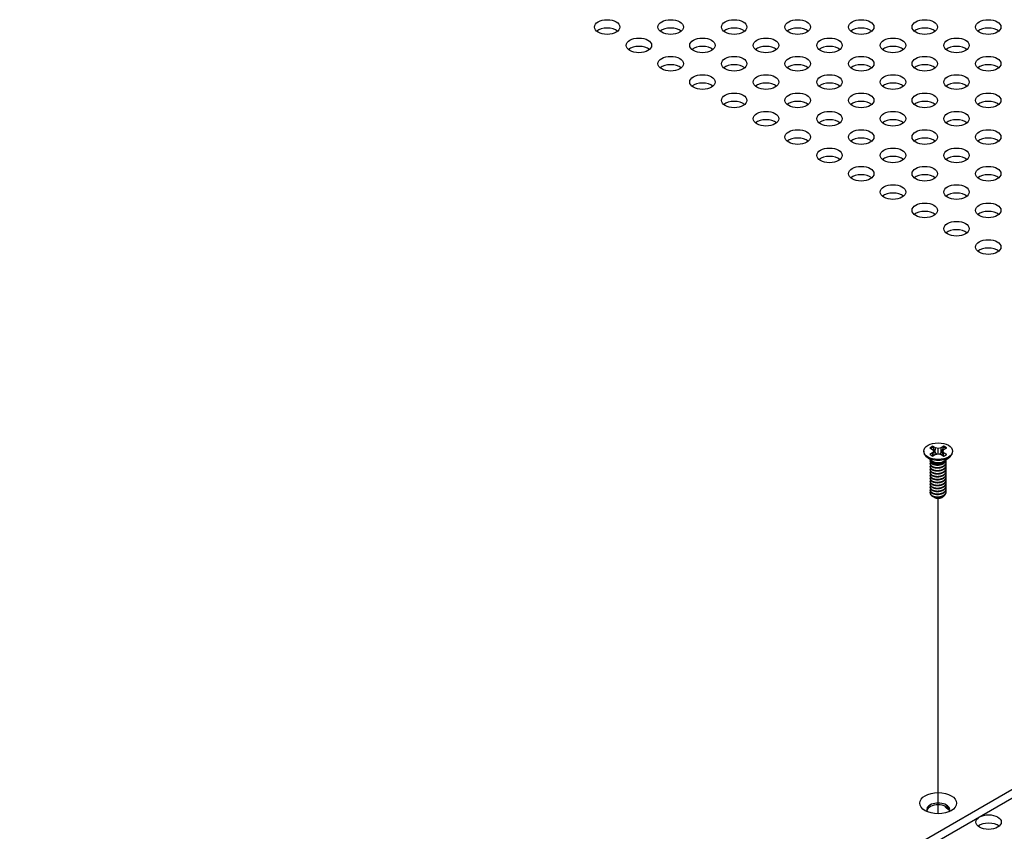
# Model space of a CAD drawing. Header units: millimetres. Extents: x 64 to 1798, y 64 to 1380.
# Tile 66 of 73: x 1493 to 1632, y 1108 to 1223. Entities that reach past the tile are written whole.
import ezdxf

# ---------------------------------------------------------------- set-up
doc = ezdxf.new("R2010")
doc.units = ezdxf.units.MM
doc.header["$LTSCALE"] = 6.666667
doc.layers.add('Tweak Trail (ANSI)', color=7, linetype='Continuous', lineweight=25)
doc.layers.add('Visible (ANSI)', color=7, linetype='Continuous', lineweight=25)

msp = doc.modelspace()

# ---------------------------------------------------------------- linework, layer by layer
at = {"layer": 'Tweak Trail (ANSI)'}
msp.add_line((1622.7564, 1110.8926), (1622.7564, 1155.5092), dxfattribs=at)
at = {"layer": 'Visible (ANSI)'}
for p, q in [((1775.6161, 1196.5324), (1477.0262, 1024.1415)), ((1478.0464, 1023.5525), (1775.6161, 1195.3545)), ((1621.5599, 1162.625), (1621.9558, 1162.3965)), ((1622.3619, 1162.631), (1621.966, 1162.8595)), ((1622.3245, 1161.9815), (1622.3619, 1162.631)), ((1622.7578, 1162.5363), (1622.3619, 1162.631)), ((1623.1537, 1162.631), (1622.7578, 1162.5363)), ((1622.7578, 1161.7995), (1622.7578, 1162.5363)), ((1623.5496, 1162.8595), (1623.1537, 1162.631)), ((1623.1911, 1161.9815), (1623.1537, 1162.631)), ((1623.5598, 1162.3965), (1623.9557, 1162.625)), ((1620.7258, 1162.1679), (1620.7258, 1162.0534)), ((1621.8602, 1160.8098), (1621.155, 1161.3323)), ((1621.9558, 1161.9393), (1621.5599, 1161.7108)), ((1621.9558, 1162.3965), (1622.1197, 1162.1679)), ((1622.1197, 1162.1679), (1621.9558, 1161.9393)), ((1621.9949, 1161.493), (1621.9558, 1161.9393)), ((1621.966, 1161.4763), (1622.3619, 1161.7048)), ((1622.1853, 1161.6029), (1622.1197, 1162.1679)), ((1622.3619, 1161.7048), (1622.7578, 1161.7995)), ((1622.7578, 1161.7995), (1623.1537, 1161.7048)), ((1623.1537, 1161.7048), (1623.5496, 1161.4763)), ((1623.3303, 1161.6029), (1623.3959, 1162.1679)), ((1623.3959, 1162.1679), (1623.5598, 1162.3965)), ((1623.5598, 1161.9393), (1623.3959, 1162.1679)), ((1623.5207, 1161.493), (1623.5598, 1161.9393)), ((1623.9557, 1161.7108), (1623.5598, 1161.9393)), ((1623.6554, 1160.8098), (1624.3606, 1161.3323)), ((1624.7898, 1162.1679), (1624.7898, 1162.0534)), ((1621.6199, 1160.7686), (1621.6199, 1160.8205)), ((1621.6199, 1160.3538), (1621.6199, 1160.4057)), ((1621.6199, 1159.9391), (1621.6199, 1159.9909)), ((1622.056, 1160.5324), (1621.9532, 1160.5917)), ((1623.5174, 1160.5657), (1623.5624, 1160.5917)), ((1623.8957, 1160.976), (1623.8957, 1160.9878)), ((1623.8957, 1160.5612), (1623.8957, 1160.6131)), ((1623.8957, 1160.1465), (1623.8957, 1160.1983)), ((1623.8957, 1159.7317), (1623.8957, 1159.7835)), ((1621.6199, 1159.5243), (1621.6199, 1159.5761)), ((1621.6199, 1159.1095), (1621.6199, 1159.1613)), ((1621.6199, 1158.6947), (1621.6199, 1158.7466)), ((1621.6199, 1158.2799), (1621.6199, 1158.3318)), ((1623.8957, 1159.3169), (1623.8957, 1159.3687)), ((1623.8957, 1158.9021), (1623.8957, 1158.954)), ((1623.8957, 1158.4873), (1623.8957, 1158.5392)), ((1621.6199, 1157.8652), (1621.6199, 1157.917)), ((1621.6199, 1157.4504), (1621.6199, 1157.5022)), ((1621.6199, 1157.0356), (1621.6199, 1157.0874)), ((1623.8957, 1158.0725), (1623.8957, 1158.1244)), ((1623.8957, 1157.6578), (1623.8957, 1157.7096)), ((1623.8957, 1157.243), (1623.8957, 1157.2948)), ((1621.6199, 1156.6208), (1621.6199, 1156.6727)), ((1621.6199, 1156.2573), (1621.6199, 1156.2579)), ((1622.2226, 1155.6372), (1622.1554, 1155.676)), ((1623.293, 1155.6372), (1623.418, 1155.7093)), ((1623.8957, 1156.8282), (1623.8957, 1156.8801)), ((1623.8957, 1156.4134), (1623.8957, 1156.4653))]:
    msp.add_line(p, q, dxfattribs=at)
for centre, major_axis in [((1575.9527, 1222.1327), (-1.7983, 0)), ((1584.933, 1222.1327), (-1.7983, 0)), ((1593.9132, 1222.1327), (-1.7983, 0)), ((1602.8935, 1222.1327), (-1.7983, 0)), ((1611.8737, 1222.1327), (-1.7983, 0)), ((1620.854, 1222.1327), (-1.7983, 0)), ((1629.8342, 1222.1327), (-1.7983, 0)), ((1580.4428, 1219.5403), (-1.7983, 0)), ((1589.4231, 1219.5403), (-1.7983, 0)), ((1598.4033, 1219.5403), (-1.7983, 0)), ((1607.3836, 1219.5403), (-1.7983, 0)), ((1616.3639, 1219.5403), (-1.7983, 0)), ((1625.3441, 1219.5403), (-1.7983, 0)), ((1584.933, 1216.9479), (-1.7983, 0)), ((1593.9132, 1216.9479), (-1.7983, 0)), ((1602.8935, 1216.9479), (-1.7983, 0)), ((1611.8737, 1216.9479), (-1.7983, 0)), ((1620.854, 1216.9479), (-1.7983, 0)), ((1629.8342, 1216.9479), (-1.7983, 0)), ((1589.4231, 1214.3555), (-1.7983, 0)), ((1598.4033, 1214.3555), (-1.7983, 0)), ((1607.3836, 1214.3555), (-1.7983, 0)), ((1616.3639, 1214.3555), (-1.7983, 0)), ((1625.3441, 1214.3555), (-1.7983, 0)), ((1593.9132, 1211.7632), (-1.7983, 0)), ((1602.8935, 1211.7632), (-1.7983, 0)), ((1611.8737, 1211.7632), (-1.7983, 0)), ((1620.854, 1211.7632), (-1.7983, 0)), ((1629.8342, 1211.7632), (-1.7983, 0)), ((1598.4033, 1209.1708), (-1.7983, 0)), ((1607.3836, 1209.1708), (-1.7983, 0)), ((1616.3639, 1209.1708), (-1.7983, 0)), ((1625.3441, 1209.1708), (-1.7983, 0)), ((1602.8935, 1206.5784), (-1.7983, 0)), ((1611.8737, 1206.5784), (-1.7983, 0)), ((1620.854, 1206.5784), (-1.7983, 0)), ((1629.8342, 1206.5784), (-1.7983, 0)), ((1607.3836, 1203.986), (-1.7983, 0)), ((1616.3639, 1203.986), (-1.7983, 0)), ((1625.3441, 1203.986), (-1.7983, 0)), ((1611.8737, 1201.3937), (-1.7983, 0)), ((1620.854, 1201.3937), (-1.7983, 0)), ((1629.8342, 1201.3937), (-1.7983, 0)), ((1616.3639, 1198.8013), (-1.7983, 0)), ((1625.3441, 1198.8013), (-1.7983, 0)), ((1620.854, 1196.2089), (-1.7983, 0)), ((1629.8342, 1196.2089), (-1.7983, 0)), ((1625.3441, 1193.6165), (-1.7983, 0)), ((1629.8342, 1191.0242), (-1.7983, 0)), ((1622.7578, 1162.1679), (-2.032, 0)), ((1622.7578, 1112.3943), (-2.601, 0)), ((1629.8845, 1109.7148), (-1.7983, 0))]:
    msp.add_ellipse(centre, major_axis=major_axis, ratio=0.57735027, dxfattribs=at)
for centre, major_axis, start_param, end_param in [((1575.9527, 1220.9547), (-1.7983, 0), 3.744796, 5.67998196), ((1584.933, 1220.9547), (-1.7983, 0), 3.744796, 5.67998196), ((1593.9132, 1220.9547), (-1.7983, 0), 3.744796, 5.67998196), ((1602.8935, 1220.9547), (-1.7983, 0), 3.744796, 5.67998196), ((1611.8737, 1220.9547), (-1.7983, 0), 3.744796, 5.67998196), ((1620.854, 1220.9547), (-1.7983, 0), 3.744796, 5.67998196), ((1629.8342, 1220.9547), (-1.7983, 0), 3.744796, 5.67998196), ((1580.4428, 1218.3623), (-1.7983, 0), 3.744796, 5.67998196), ((1589.4231, 1218.3623), (-1.7983, 0), 3.744796, 5.67998196), ((1598.4033, 1218.3623), (-1.7983, 0), 3.744796, 5.67998196), ((1607.3836, 1218.3623), (-1.7983, 0), 3.744796, 5.67998196), ((1616.3639, 1218.3623), (-1.7983, 0), 3.744796, 5.67998196), ((1625.3441, 1218.3623), (-1.7983, 0), 3.744796, 5.67998196), ((1584.933, 1215.7699), (-1.7983, 0), 3.744796, 5.67998196), ((1593.9132, 1215.7699), (-1.7983, 0), 3.744796, 5.67998196), ((1602.8935, 1215.7699), (-1.7983, 0), 3.744796, 5.67998196), ((1611.8737, 1215.7699), (-1.7983, 0), 3.744796, 5.67998196), ((1620.854, 1215.7699), (-1.7983, 0), 3.744796, 5.67998196), ((1629.8342, 1215.7699), (-1.7983, 0), 3.744796, 5.67998196), ((1589.4231, 1213.1776), (-1.7983, 0), 3.744796, 5.67998196), ((1598.4033, 1213.1776), (-1.7983, 0), 3.744796, 5.67998196), ((1607.3836, 1213.1776), (-1.7983, 0), 3.744796, 5.67998196), ((1616.3639, 1213.1776), (-1.7983, 0), 3.744796, 5.67998196), ((1625.3441, 1213.1776), (-1.7983, 0), 3.744796, 5.67998196), ((1593.9132, 1210.5852), (-1.7983, 0), 3.744796, 5.67998196), ((1602.8935, 1210.5852), (-1.7983, 0), 3.744796, 5.67998196), ((1611.8737, 1210.5852), (-1.7983, 0), 3.744796, 5.67998196), ((1620.854, 1210.5852), (-1.7983, 0), 3.744796, 5.67998196), ((1629.8342, 1210.5852), (-1.7983, 0), 3.744796, 5.67998196), ((1598.4033, 1207.9928), (-1.7983, 0), 3.744796, 5.67998196), ((1607.3836, 1207.9928), (-1.7983, 0), 3.744796, 5.67998196), ((1616.3639, 1207.9928), (-1.7983, 0), 3.744796, 5.67998196), ((1625.3441, 1207.9928), (-1.7983, 0), 3.744796, 5.67998196), ((1602.8935, 1205.4004), (-1.7983, 0), 3.744796, 5.67998196), ((1611.8737, 1205.4004), (-1.7983, 0), 3.744796, 5.67998196), ((1620.854, 1205.4004), (-1.7983, 0), 3.744796, 5.67998196), ((1629.8342, 1205.4004), (-1.7983, 0), 3.744796, 5.67998196), ((1607.3836, 1202.8081), (-1.7983, 0), 3.744796, 5.67998196), ((1616.3639, 1202.8081), (-1.7983, 0), 3.744796, 5.67998196), ((1625.3441, 1202.8081), (-1.7983, 0), 3.744796, 5.67998196), ((1611.8737, 1200.2157), (-1.7983, 0), 3.744796, 5.67998196), ((1620.854, 1200.2157), (-1.7983, 0), 3.744796, 5.67998196), ((1629.8342, 1200.2157), (-1.7983, 0), 3.744796, 5.67998196), ((1616.3639, 1197.6233), (-1.7983, 0), 3.744796, 5.67998196), ((1625.3441, 1197.6233), (-1.7983, 0), 3.744796, 5.67998196), ((1620.854, 1195.0309), (-1.7983, 0), 3.744796, 5.67998196), ((1629.8342, 1195.0309), (-1.7983, 0), 3.744796, 5.67998196), ((1625.3441, 1192.4386), (-1.7983, 0), 3.744796, 5.67998196), ((1629.8342, 1189.8462), (-1.7983, 0), 3.744796, 5.67998196), ((1622.7578, 1162.1679), (-1.4359, 0), 5.29642922, 5.69914506), ((1622.7578, 1162.0542), (1.3986, 0), 2.15828086, 2.46214233), ((1622.7578, 1162.0542), (1.3986, 0), 0.67945032, 0.98331179), ((1622.7578, 1162.1679), (-1.4359, 0), 3.7256329, 4.12834874), ((1622.7578, 1162.0534), (2.032, 0), 3.14159265, 6.28318531), ((1622.7578, 1162.1679), (1.4359, 0), 3.7256329, 4.12834874), ((1622.7578, 1162.1679), (1.4359, 0), 5.29642922, 5.69914506), ((1622.7578, 1161.0563), (-1.1379, 0), 0.11253944, 3.02905321), ((1622.7578, 1161.2136), (-1.1379, 0), 0.66197837, 2.47961428), ((1622.7578, 1156.2573), (-1.1379, 0), 0, 0.78539816), ((1622.7578, 1155.9462), (-0.7569, 0), 0.78539816, 2.35619449), ((1622.7578, 1111.4781), (1.6256, 0), 5.96691699, 9.74104627), ((1622.7578, 1111.2163), (1.6256, 0), 0.13995372, 3.00163893), ((1625.3944, 1112.3072), (-1.7983, 0), 0.31255054, 0.93103803), ((1625.3944, 1111.1292), (-1.7983, 0), 5.57677105, 5.67998196), ((1629.8845, 1108.5368), (-1.7983, 0), 3.744796, 5.67998196)]:
    msp.add_ellipse(centre, major_axis=major_axis, ratio=0.57735027, start_param=start_param, end_param=end_param, dxfattribs=at)
for points, weights in [([(1621.9826, 1162.7263), (1621.9744, 1162.792), (1621.966, 1162.8595)], [1.01218915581, 1.01172679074, 1.01110160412]), ([(1621.9826, 1162.7263), (1622.1945, 1162.2636), (1622.3245, 1161.9815)], [1.53696783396, 1.9683578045, 2.37346205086]), ([(1623.1911, 1161.9815), (1623.3212, 1162.2636), (1623.533, 1162.7263)], [2.37346205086, 1.9683578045, 1.53696783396]), ([(1623.533, 1162.7263), (1623.5412, 1162.792), (1623.5496, 1162.8595)], [1.01218915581, 1.01172679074, 1.01110160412]), ([(1622.3245, 1161.9815), (1622.442, 1161.8415), (1622.5335, 1161.7459)], [2.07391766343, 2.27571812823, 2.43161931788]), ([(1622.9822, 1161.7459), (1623.0736, 1161.8415), (1623.1911, 1161.9815)], [2.43161931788, 2.27571812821, 2.07391766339]), ([(1623.5624, 1160.5108), (1623.8691, 1160.7107), (1623.8939, 1160.9865)], [1, 0.907347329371, 0.942846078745]), ([(1623.5624, 1160.459), (1623.8957, 1160.6762), (1623.8957, 1160.976)], [1, 0.900099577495, 0.949184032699]), ([(1623.5624, 1160.0961), (1624.0225, 1160.3959), (1623.8594, 1160.794)], [1, 0.867144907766, 0.997779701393]), ([(1623.5624, 1160.0442), (1623.8957, 1160.2614), (1623.8957, 1160.5612)], [1, 0.900099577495, 0.949184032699]), ([(1623.5624, 1159.6813), (1624.0225, 1159.9811), (1623.8594, 1160.3792)], [1, 0.867144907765, 0.997779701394]), ([(1623.5624, 1159.6294), (1623.8957, 1159.8467), (1623.8957, 1160.1465)], [1, 0.900099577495, 0.949184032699]), ([(1623.5624, 1159.2665), (1624.0225, 1159.5664), (1623.8594, 1159.9644)], [1, 0.867144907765, 0.997779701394]), ([(1623.5624, 1159.2147), (1623.8957, 1159.4319), (1623.8957, 1159.7317)], [1, 0.900099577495, 0.949184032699]), ([(1623.5624, 1158.8517), (1624.0225, 1159.1516), (1623.8594, 1159.5496)], [1, 0.867144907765, 0.997779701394]), ([(1623.5624, 1158.7999), (1623.8957, 1159.0171), (1623.8957, 1159.3169)], [1, 0.900099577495, 0.949184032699]), ([(1623.5624, 1158.4369), (1624.0225, 1158.7368), (1623.8594, 1159.1349)], [1, 0.867144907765, 0.997779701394]), ([(1623.5624, 1158.3851), (1623.8957, 1158.6023), (1623.8957, 1158.9021)], [1, 0.900099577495, 0.949184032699]), ([(1623.5624, 1158.0222), (1624.0225, 1158.322), (1623.8594, 1158.7201)], [1, 0.867144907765, 0.997779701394]), ([(1623.5624, 1157.9703), (1623.8957, 1158.1875), (1623.8957, 1158.4873)], [1, 0.900099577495, 0.949184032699]), ([(1623.5624, 1157.6074), (1624.0225, 1157.9072), (1623.8594, 1158.3053)], [1, 0.867144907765, 0.997779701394]), ([(1623.5624, 1157.5555), (1623.8957, 1157.7728), (1623.8957, 1158.0725)], [1, 0.900099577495, 0.949184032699]), ([(1623.5624, 1157.1926), (1624.0225, 1157.4925), (1623.8594, 1157.8905)], [1, 0.867144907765, 0.997779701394]), ([(1623.5624, 1157.1408), (1623.8957, 1157.358), (1623.8957, 1157.6578)], [1, 0.900099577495, 0.949184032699]), ([(1623.5624, 1156.7778), (1624.0225, 1157.0777), (1623.8594, 1157.4757)], [1, 0.867144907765, 0.997779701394]), ([(1623.5624, 1156.726), (1623.8957, 1156.9432), (1623.8957, 1157.243)], [1, 0.900099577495, 0.949184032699]), ([(1623.5624, 1156.363), (1624.0225, 1156.6629), (1623.8594, 1157.061)], [1, 0.867144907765, 0.997779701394]), ([(1623.5624, 1156.3112), (1623.8957, 1156.5284), (1623.8957, 1156.8282)], [1, 0.900099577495, 0.949184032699]), ([(1623.5624, 1155.9483), (1624.0225, 1156.2481), (1623.8594, 1156.6462)], [1, 0.867144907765, 0.997779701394]), ([(1623.5624, 1155.8964), (1623.8957, 1156.1136), (1623.8957, 1156.4134)], [1, 0.900099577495, 0.949184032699])]:
    msp.add_rational_spline(points, weights, degree=2, dxfattribs=at)
for points, weights, knots in [([(1621.675, 1160.5863), (1621.5717, 1160.4221), (1621.6587, 1160.2523), (1621.8287, 1159.9205), (1622.4633, 1159.8569), (1623.0979, 1159.7933), (1623.5624, 1160.0961)], [0.933615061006, 0.926660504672, 1, 0.866025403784, 1, 0.866025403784, 1], [0.7234644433, 0.7234644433, 0.7234644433, 0.7291666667, 0.7291666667, 0.7395833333, 0.7395833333, 0.75, 0.75, 0.75]), ([(1621.675, 1160.1716), (1621.5717, 1160.0073), (1621.6587, 1159.8375), (1621.8287, 1159.5057), (1622.4633, 1159.4421), (1623.0979, 1159.3785), (1623.5624, 1159.6813)], [0.933615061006, 0.926660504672, 1, 0.866025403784, 1, 0.866025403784, 1], [0.6609644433, 0.6609644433, 0.6609644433, 0.6666666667, 0.6666666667, 0.6770833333, 0.6770833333, 0.6875, 0.6875, 0.6875]), ([(1621.675, 1159.7568), (1621.5717, 1159.5925), (1621.6587, 1159.4228), (1621.8287, 1159.0909), (1622.4633, 1159.0273), (1623.0979, 1158.9637), (1623.5624, 1159.2665)], [0.933615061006, 0.926660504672, 1, 0.866025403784, 1, 0.866025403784, 1], [0.5984644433, 0.5984644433, 0.5984644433, 0.6041666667, 0.6041666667, 0.6145833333, 0.6145833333, 0.625, 0.625, 0.625]), ([(1621.6405, 1160.9319), (1621.5909, 1160.7993), (1621.6587, 1160.6671), (1621.8287, 1160.3353), (1622.4633, 1160.2717), (1623.0979, 1160.2081), (1623.5624, 1160.5108)], [0.934199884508, 0.941930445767, 1, 0.866025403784, 1, 0.866025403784, 1], [0.7871516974, 0.7871516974, 0.7871516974, 0.7916666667, 0.7916666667, 0.8020833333, 0.8020833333, 0.8125, 0.8125, 0.8125]), ([(1621.6199, 1160.7686), (1621.6199, 1160.6909), (1621.6587, 1160.6153), (1621.8287, 1160.2834), (1622.4633, 1160.2198), (1623.0979, 1160.1562), (1623.5624, 1160.459)], [0.949184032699, 0.965925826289, 1, 0.866025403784, 1, 0.866025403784, 1], [0.7265173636, 0.7265173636, 0.7265173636, 0.7291666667, 0.7291666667, 0.7395833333, 0.7395833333, 0.75, 0.75, 0.75]), ([(1621.6199, 1160.3538), (1621.6199, 1160.2761), (1621.6587, 1160.2005), (1621.8287, 1159.8687), (1622.4633, 1159.8051), (1623.0979, 1159.7414), (1623.5624, 1160.0442)], [0.949184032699, 0.965925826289, 1, 0.866025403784, 1, 0.866025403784, 1], [0.6640173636, 0.6640173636, 0.6640173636, 0.6666666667, 0.6666666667, 0.6770833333, 0.6770833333, 0.6875, 0.6875, 0.6875]), ([(1621.6199, 1159.9391), (1621.6199, 1159.8614), (1621.6587, 1159.7857), (1621.8287, 1159.4539), (1622.4633, 1159.3903), (1623.0979, 1159.3267), (1623.5624, 1159.6294)], [0.949184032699, 0.965925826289, 1, 0.866025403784, 1, 0.866025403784, 1], [0.6015173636, 0.6015173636, 0.6015173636, 0.6041666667, 0.6041666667, 0.6145833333, 0.6145833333, 0.625, 0.625, 0.625]), ([(1622.3645, 1160.2324), (1622.4534, 1160.2117), (1622.5522, 1160.2041), (1622.7479, 1160.1891), (1622.9449, 1160.2343)], [0.949876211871, 0.966622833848, 1, 0.936018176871, 0.933147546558], [0.73698822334, 0.73698822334, 0.73698822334, 0.73958333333, 0.73958333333, 0.74455798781, 0.74455798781, 0.74455798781]), ([(1622.3645, 1159.8176), (1622.4534, 1159.7969), (1622.5522, 1159.7893), (1622.7479, 1159.7743), (1622.9449, 1159.8195)], [0.94987621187, 0.966622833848, 1, 0.936018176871, 0.933147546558], [0.67448822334, 0.67448822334, 0.67448822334, 0.67708333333, 0.67708333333, 0.68205798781, 0.68205798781, 0.68205798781]), ([(1621.675, 1159.342), (1621.5717, 1159.1777), (1621.6587, 1159.008), (1621.8287, 1158.6762), (1622.4633, 1158.6126), (1623.0979, 1158.549), (1623.5624, 1158.8517)], [0.933615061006, 0.926660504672, 1, 0.866025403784, 1, 0.866025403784, 1], [0.5359644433, 0.5359644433, 0.5359644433, 0.5416666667, 0.5416666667, 0.5520833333, 0.5520833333, 0.5625, 0.5625, 0.5625]), ([(1621.675, 1158.9272), (1621.5717, 1158.763), (1621.6587, 1158.5932), (1621.8287, 1158.2614), (1622.4633, 1158.1978), (1623.0979, 1158.1342), (1623.5624, 1158.4369)], [0.933615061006, 0.926660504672, 1, 0.866025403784, 1, 0.866025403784, 1], [0.4734644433, 0.4734644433, 0.4734644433, 0.4791666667, 0.4791666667, 0.4895833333, 0.4895833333, 0.5, 0.5, 0.5]), ([(1621.675, 1158.5124), (1621.5717, 1158.3482), (1621.6587, 1158.1784), (1621.8287, 1157.8466), (1622.4633, 1157.783), (1623.0979, 1157.7194), (1623.5624, 1158.0222)], [0.933615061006, 0.926660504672, 1, 0.866025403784, 1, 0.866025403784, 1], [0.4109644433, 0.4109644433, 0.4109644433, 0.4166666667, 0.4166666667, 0.4270833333, 0.4270833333, 0.4375, 0.4375, 0.4375]), ([(1621.6199, 1159.5243), (1621.6199, 1159.4466), (1621.6587, 1159.3709), (1621.8287, 1159.0391), (1622.4633, 1158.9755), (1623.0979, 1158.9119), (1623.5624, 1159.2147)], [0.949184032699, 0.965925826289, 1, 0.866025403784, 1, 0.866025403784, 1], [0.5390173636, 0.5390173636, 0.5390173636, 0.5416666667, 0.5416666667, 0.5520833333, 0.5520833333, 0.5625, 0.5625, 0.5625]), ([(1621.6199, 1159.1095), (1621.6199, 1159.0318), (1621.6587, 1158.9561), (1621.8287, 1158.6243), (1622.4633, 1158.5607), (1623.0979, 1158.4971), (1623.5624, 1158.7999)], [0.949184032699, 0.965925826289, 1, 0.866025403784, 1, 0.866025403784, 1], [0.4765173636, 0.4765173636, 0.4765173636, 0.4791666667, 0.4791666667, 0.4895833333, 0.4895833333, 0.5, 0.5, 0.5]), ([(1621.6199, 1158.6947), (1621.6199, 1158.617), (1621.6587, 1158.5414), (1621.8287, 1158.2095), (1622.4633, 1158.1459), (1623.0979, 1158.0823), (1623.5624, 1158.3851)], [0.949184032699, 0.965925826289, 1, 0.866025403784, 1, 0.866025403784, 1], [0.4140173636, 0.4140173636, 0.4140173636, 0.4166666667, 0.4166666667, 0.4270833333, 0.4270833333, 0.4375, 0.4375, 0.4375]), ([(1622.3645, 1159.4028), (1622.4534, 1159.3821), (1622.5522, 1159.3745), (1622.7479, 1159.3595), (1622.9449, 1159.4047)], [0.949876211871, 0.966622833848, 1, 0.936018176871, 0.933147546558], [0.61198822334, 0.61198822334, 0.61198822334, 0.61458333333, 0.61458333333, 0.61955798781, 0.61955798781, 0.61955798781]), ([(1622.3645, 1158.988), (1622.4534, 1158.9673), (1622.5522, 1158.9598), (1622.7479, 1158.9448), (1622.9449, 1158.9899)], [0.949876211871, 0.966622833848, 1, 0.936018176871, 0.933147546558], [0.54948822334, 0.54948822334, 0.54948822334, 0.55208333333, 0.55208333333, 0.55705798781, 0.55705798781, 0.55705798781]), ([(1622.3645, 1158.5732), (1622.4534, 1158.5526), (1622.5522, 1158.545), (1622.7479, 1158.53), (1622.9449, 1158.5752)], [0.94987621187, 0.966622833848, 1, 0.936018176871, 0.933147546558], [0.48698822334, 0.48698822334, 0.48698822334, 0.48958333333, 0.48958333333, 0.49455798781, 0.49455798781, 0.49455798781]), ([(1621.675, 1158.0977), (1621.5717, 1157.9334), (1621.6587, 1157.7636), (1621.8287, 1157.4318), (1622.4633, 1157.3682), (1623.0979, 1157.3046), (1623.5624, 1157.6074)], [0.933615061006, 0.926660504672, 1, 0.866025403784, 1, 0.866025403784, 1], [0.3484644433, 0.3484644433, 0.3484644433, 0.3541666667, 0.3541666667, 0.3645833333, 0.3645833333, 0.375, 0.375, 0.375]), ([(1621.675, 1157.6829), (1621.5717, 1157.5186), (1621.6587, 1157.3489), (1621.8287, 1157.017), (1622.4633, 1156.9534), (1623.0979, 1156.8898), (1623.5624, 1157.1926)], [0.933615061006, 0.926660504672, 1, 0.866025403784, 1, 0.866025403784, 1], [0.2859644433, 0.2859644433, 0.2859644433, 0.2916666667, 0.2916666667, 0.3020833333, 0.3020833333, 0.3125, 0.3125, 0.3125]), ([(1621.675, 1157.2681), (1621.5717, 1157.1038), (1621.6587, 1156.9341), (1621.8287, 1156.6023), (1622.4633, 1156.5387), (1623.0979, 1156.4751), (1623.5624, 1156.7778)], [0.933615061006, 0.926660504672, 1, 0.866025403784, 1, 0.866025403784, 1], [0.2234644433, 0.2234644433, 0.2234644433, 0.2291666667, 0.2291666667, 0.2395833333, 0.2395833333, 0.25, 0.25, 0.25]), ([(1621.6199, 1158.2799), (1621.6199, 1158.2022), (1621.6587, 1158.1266), (1621.8287, 1157.7948), (1622.4633, 1157.7312), (1623.0979, 1157.6675), (1623.5624, 1157.9703)], [0.949184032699, 0.965925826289, 1, 0.866025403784, 1, 0.866025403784, 1], [0.3515173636, 0.3515173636, 0.3515173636, 0.3541666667, 0.3541666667, 0.3645833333, 0.3645833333, 0.375, 0.375, 0.375]), ([(1621.6199, 1157.8652), (1621.6199, 1157.7875), (1621.6587, 1157.7118), (1621.8287, 1157.38), (1622.4633, 1157.3164), (1623.0979, 1157.2528), (1623.5624, 1157.5555)], [0.949184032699, 0.965925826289, 1, 0.866025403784, 1, 0.866025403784, 1], [0.2890173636, 0.2890173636, 0.2890173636, 0.2916666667, 0.2916666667, 0.3020833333, 0.3020833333, 0.3125, 0.3125, 0.3125]), ([(1621.6199, 1157.4504), (1621.6199, 1157.3727), (1621.6587, 1157.297), (1621.8287, 1156.9652), (1622.4633, 1156.9016), (1623.0979, 1156.838), (1623.5624, 1157.1408)], [0.949184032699, 0.965925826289, 1, 0.866025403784, 1, 0.866025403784, 1], [0.2265173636, 0.2265173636, 0.2265173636, 0.2291666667, 0.2291666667, 0.2395833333, 0.2395833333, 0.25, 0.25, 0.25]), ([(1621.6199, 1157.0356), (1621.6199, 1156.9579), (1621.6587, 1156.8822), (1621.8287, 1156.5504), (1622.4633, 1156.4868), (1623.0979, 1156.4232), (1623.5624, 1156.726)], [0.949184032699, 0.965925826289, 1, 0.866025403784, 1, 0.866025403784, 1], [0.1640173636, 0.1640173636, 0.1640173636, 0.1666666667, 0.1666666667, 0.1770833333, 0.1770833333, 0.1875, 0.1875, 0.1875]), ([(1622.3645, 1158.1585), (1622.4534, 1158.1378), (1622.5522, 1158.1302), (1622.7479, 1158.1152), (1622.9449, 1158.1604)], [0.94987621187, 0.966622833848, 1, 0.936018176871, 0.933147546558], [0.42448822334, 0.42448822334, 0.42448822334, 0.42708333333, 0.42708333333, 0.43205798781, 0.43205798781, 0.43205798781]), ([(1622.3645, 1157.7437), (1622.4534, 1157.723), (1622.5522, 1157.7154), (1622.7479, 1157.7004), (1622.9449, 1157.7456)], [0.94987621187, 0.966622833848, 1, 0.936018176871, 0.933147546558], [0.36198822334, 0.36198822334, 0.36198822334, 0.36458333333, 0.36458333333, 0.36955798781, 0.36955798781, 0.36955798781]), ([(1622.3645, 1157.3289), (1622.4534, 1157.3082), (1622.5522, 1157.3006), (1622.7479, 1157.2856), (1622.9449, 1157.3308)], [0.94987621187, 0.966622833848, 1, 0.936018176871, 0.933147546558], [0.29948822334, 0.29948822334, 0.29948822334, 0.30208333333, 0.30208333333, 0.30705798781, 0.30705798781, 0.30705798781]), ([(1622.3645, 1156.9141), (1622.4534, 1156.8934), (1622.5522, 1156.8859), (1622.7479, 1156.8709), (1622.9449, 1156.916)], [0.949876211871, 0.966622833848, 1, 0.936018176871, 0.933147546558], [0.23698822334, 0.23698822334, 0.23698822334, 0.23958333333, 0.23958333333, 0.24455798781, 0.24455798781, 0.24455798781]), ([(1621.675, 1156.8533), (1621.5717, 1156.6891), (1621.6587, 1156.5193), (1621.8287, 1156.1875), (1622.4633, 1156.1239), (1623.0979, 1156.0603), (1623.5624, 1156.363)], [0.933615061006, 0.926660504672, 1, 0.866025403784, 1, 0.866025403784, 1], [0.1609644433, 0.1609644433, 0.1609644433, 0.1666666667, 0.1666666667, 0.1770833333, 0.1770833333, 0.1875, 0.1875, 0.1875]), ([(1621.6199, 1156.6208), (1621.6199, 1156.5431), (1621.6587, 1156.4675), (1621.8287, 1156.1356), (1622.4633, 1156.072), (1623.0979, 1156.0084), (1623.5624, 1156.3112)], [0.949184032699, 0.965925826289, 1, 0.866025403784, 1, 0.866025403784, 1], [0.1015173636, 0.1015173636, 0.1015173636, 0.1041666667, 0.1041666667, 0.1145833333, 0.1145833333, 0.125, 0.125, 0.125]), ([(1621.6199, 1156.2633), (1621.6185, 1156.1829), (1621.6587, 1156.1045), (1621.8287, 1155.7727), (1622.4633, 1155.7091), (1623.0979, 1155.6455), (1623.5624, 1155.9483)], [0.948065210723, 0.96476686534, 1, 0.866025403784, 1, 0.866025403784, 1], [0.1014272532, 0.1014272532, 0.1014272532, 0.1041666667, 0.1041666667, 0.1145833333, 0.1145833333, 0.125, 0.125, 0.125]), ([(1621.9532, 1155.7927), (1622.1688, 1155.6868), (1622.4633, 1155.6572), (1623.0979, 1155.5936), (1623.5624, 1155.8964)], [0.933012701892, 0.933012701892, 1, 0.866025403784, 1], [0.046875, 0.046875, 0.046875, 0.0520833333, 0.0520833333, 0.0625, 0.0625, 0.0625]), ([(1622.3645, 1156.4993), (1622.4534, 1156.4787), (1622.5522, 1156.4711), (1622.7479, 1156.4561), (1622.9449, 1156.5013)], [0.94987621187, 0.966622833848, 1, 0.936018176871, 0.933147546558], [0.17448822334, 0.17448822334, 0.17448822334, 0.17708333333, 0.17708333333, 0.18205798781, 0.18205798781, 0.18205798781]), ([(1622.3645, 1156.0845), (1622.4534, 1156.0639), (1622.5522, 1156.0563), (1622.7479, 1156.0413), (1622.9449, 1156.0865)], [0.949876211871, 0.966622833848, 1, 0.936018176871, 0.933147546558], [0.11198822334, 0.11198822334, 0.11198822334, 0.11458333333, 0.11458333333, 0.11955798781, 0.11955798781, 0.11955798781]), ([(1622.3645, 1155.6698), (1622.4534, 1155.6491), (1622.5522, 1155.6415), (1622.7479, 1155.6265), (1622.9449, 1155.6717)], [0.94987621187, 0.966622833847, 1, 0.936018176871, 0.933147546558], [0.04948822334, 0.04948822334, 0.04948822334, 0.05208333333, 0.05208333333, 0.05705798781, 0.05705798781, 0.05705798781])]:
    msp.add_rational_spline(points, weights, degree=2, knots=knots, dxfattribs=at)
for points, knots in [([(1623.5174, 1160.5658), (1623.4866, 1160.548), (1623.4534, 1160.5308), (1623.3133, 1160.4666), (1623.1962, 1160.4298), (1622.9391, 1160.3803), (1622.8007, 1160.37), (1622.5656, 1160.3795), (1622.4434, 1160.3931), (1622.2188, 1160.4538), (1622.1306, 1160.4893), (1622.056, 1160.5324)], [-0.264031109, -0.264031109, -0.264031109, -0.264031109, -0.240251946, -0.240251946, -0.170743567, -0.170743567, -0.096248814, -0.096248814, -0.041982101, -0.041982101, -0.000001, -0.000001, -0.000001, -0.000001]), ([(1623.418, 1155.7093), (1623.3643, 1155.6783), (1623.2997, 1155.6473), (1623.1486, 1155.5958), (1623.0773, 1155.5777), (1622.8924, 1155.5451), (1622.7775, 1155.5378), (1622.5726, 1155.5474), (1622.4584, 1155.5616), (1622.2526, 1155.624), (1622.1738, 1155.6605), (1622.0898, 1155.7187), (1622.0709, 1155.7337), (1622.0538, 1155.7493)], [-0.235586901, -0.235586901, -0.235586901, -0.235586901, -0.203660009, -0.203660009, -0.177946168, -0.177946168, -0.13906218, -0.13906218, -0.107080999, -0.107080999, -0.08213524, -0.08213524, -0.073977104, -0.073977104, -0.073977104, -0.073977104]), ([(1623.7045, 1156.0088), (1623.6955, 1155.9868), (1623.6845, 1155.965), (1623.6454, 1155.9006), (1623.6114, 1155.8593), (1623.5171, 1155.771), (1623.4614, 1155.7344), (1623.418, 1155.7093)], [-0.047408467, -0.047408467, -0.047408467, -0.047408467, -0.0389749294, -0.0389749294, -0.0219856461, -0.0219856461, -0.000001, -0.000001, -0.000001, -0.000001])]:
    msp.add_open_spline(points, degree=3, knots=knots, dxfattribs=at)
msp.add_open_spline([(1621.6199, 1156.2633), (1621.6258, 1156.3204), (1621.6465, 1156.376), (1621.6811, 1156.429)], degree=3, dxfattribs=at)

doc.saveas('drawing.dxf')
